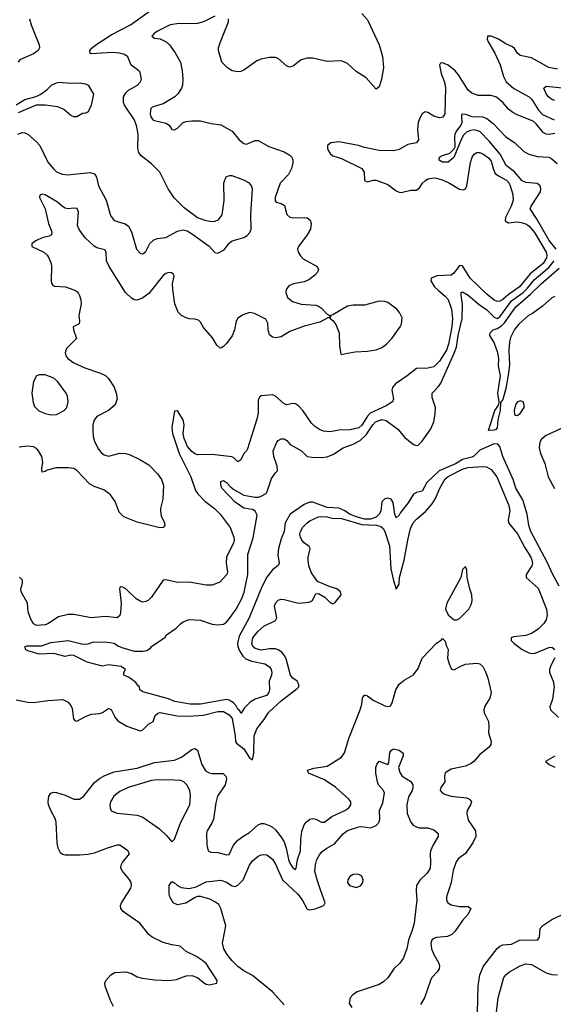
# Model space of a CAD drawing. Header units: inches. Extents: x 1771504 to 1971212, y 471788 to 643615.
# Tile 212 of 256: x 1782454 to 1786160, y 619204 to 626045. Entities that reach past the tile are written whole.
import ezdxf

# ---------------------------------------------------------------- set-up
doc = ezdxf.new("R2010")
doc.units = ezdxf.units.IN
doc.header["$MEASUREMENT"] = 0
doc.layers.add('B7681', color=7, linetype='Continuous')
doc.layers.add('B7682', color=7, linetype='Continuous')

msp = doc.modelspace()

# ---------------------------------------------------------------- linework, layer by layer
at = {"layer": 'B7681', "color": 5}
for points, elevation in [([(1783106, 619190), (1783085.3, 619230), (1783048.5, 619330), (1783045.5, 619350), (1783051, 619370), (1783086.8, 619410), (1783114.6, 619425.4), (1783190, 619428.7), (1783230, 619418.4), (1783270, 619395.1), (1783304.7, 619384.7), (1783393.6, 619373.6), (1783489.9, 619369.9), (1783543.4, 619376.7), (1783610, 619401.4), (1783650, 619403.7), (1783690, 619391.6), (1783730, 619355.1), (1783750, 619343.1), (1783770, 619340.4), (1783822.8, 619350), (1783825.3, 619370), (1783750, 619487), (1783726.9, 619506.9), (1783678, 619538), (1783610.6, 619570), (1783567.6, 619607.6), (1783510, 619616.6), (1783450, 619633.1), (1783374.9, 619670), (1783350, 619690.2), (1783289, 619769), (1783198, 619830), (1783172.2, 619850), (1783155.8, 619870), (1783153.7, 619890), (1783161.7, 619910), (1783218.6, 620000)], 520), ([(1784290, 619199.5), (1784210.1, 619290.1), (1784070, 619404.9), (1784010, 619437.3), (1783970, 619465.8), (1783930, 619506), (1783895.4, 619550), (1783872.2, 619590), (1783861.8, 619630), (1783884.9, 619750), (1783850.3, 619870.3), (1783836.7, 619896.7), (1783810, 619917.1), (1783773.8, 619933.8), (1783710, 619953.4), (1783690, 619953), (1783673.4, 619946.6), (1783606.8, 619906.8), (1783550, 619894.8), (1783521, 619910), (1783496, 619950), (1783491, 619970), (1783491.2, 620000)], 540), ([(1784354.4, 620000), (1784386.5, 619970), (1784416.2, 619930), (1784450, 619866), (1784470, 619859.7), (1784506.8, 619866.8), (1784567.2, 619890), (1784575.5, 619910), (1784544.1, 620000)], 540), ([(1785208.4, 620000), (1785208, 619990), (1785213.3, 619930), (1785193.2, 619766.8), (1785181.2, 619718.8), (1785155.3, 619650), (1785143.8, 619590), (1785118, 619522), (1785094.3, 619490), (1785052.8, 619450), (1785010.7, 619389.3), (1784980.3, 619359.7), (1784950, 619342.8), (1784798.4, 619290), (1784767.8, 619270), (1784749.7, 619250), (1784743, 619210), (1784761.4, 619181.4)], 540), ([(1785433.7, 620000), (1785417.6, 619950), (1785417.6, 619930), (1785427.6, 619910), (1785450, 619895.1), (1785510, 619883.6), (1785570, 619884), (1785588.7, 619870), (1785569.3, 619830), (1785530, 619785.5), (1785477.4, 619710), (1785455.6, 619690), (1785424.5, 619675.5), (1785350, 619668.1), (1785330, 619661.5), (1785316.9, 619650), (1785309.8, 619630), (1785315.4, 619590), (1785330, 619551.1), (1785366.2, 619490), (1785369.7, 619470), (1785366.9, 619450), (1785354.7, 619430), (1785317.7, 619390), (1785306.9, 619370), (1785266, 619250), (1785237.2, 619202.8)], 520), ([(1785632.8, 619147.2), (1785639.4, 619330), (1785649.4, 619410), (1785675, 619470), (1785770, 619592.8), (1785790, 619608.7), (1785810, 619616.4), (1785870, 619621.6), (1785930, 619651.8), (1786050.6, 619649.4), (1786064.1, 619670), (1786070.1, 619729.9), (1786088.1, 619751.9), (1786150, 619792.6), (1786290, 619858.2)], 520), ([(1785763.8, 619130), (1785778.2, 619250), (1785817.8, 619390), (1785831.7, 619410), (1785857, 619430), (1785930, 619470.8), (1785970, 619486), (1786010, 619480.4), (1786110, 619423.1), (1786150, 619411.1), (1786190, 619408.4)], 540)]:
    msp.add_lwpolyline(points, dxfattribs=dict(at, elevation=elevation))
at = {"layer": 'B7682', "color": 5}
for points, elevation in [([(1782440.4, 625250), (1782470, 625260.6), (1782490, 625258.4), (1782510, 625249), (1782570, 625197.3), (1782592.9, 625170), (1782650, 625054), (1782690, 625005.3), (1782710, 624988.9), (1782750, 624971.7), (1782786.6, 624966.6), (1782943.8, 624983.8), (1782974, 624974), (1782986.5, 624950), (1783002, 624890), (1783054.6, 624790), (1783083.6, 624683.6), (1783110.7, 624650), (1783186.6, 624626.6), (1783210.2, 624610.2), (1783231.3, 624570), (1783264.4, 624450), (1783290, 624422), (1783310, 624419.1), (1783330, 624434), (1783358.9, 624490), (1783385.7, 624514.3), (1783410, 624524.4), (1783470, 624531.7), (1783550, 624575.3), (1783590, 624584), (1783617.2, 624577.2), (1783655.3, 624555.3), (1783770, 624470.7), (1783810, 624428), (1783830, 624423.8), (1783873.1, 624446.9), (1783907.9, 624492.1), (1783930, 624507.7), (1784010, 624530.6), (1784034.9, 624545.1), (1784053.4, 624566.6), (1784062, 624590), (1784059.7, 624690), (1784071.2, 624870), (1784064.5, 624890), (1784049.7, 624909.7), (1784010, 624929.6), (1783930, 624959.5), (1783910, 624960.9), (1783886.8, 624950), (1783870.4, 624909.6), (1783871.5, 624788.5), (1783858, 624690), (1783830, 624652), (1783810, 624643.6), (1783790, 624641.3), (1783750, 624647.4), (1783689, 624669), (1783597.3, 624737.3), (1783526.5, 624806.5), (1783485.3, 624870), (1783426.4, 624986.4), (1783370, 625042.7), (1783298.2, 625098.2), (1783281.6, 625121.6), (1783274, 625150), (1783275.9, 625250), (1783264.9, 625310), (1783250, 625351), (1783182.5, 625450), (1783174, 625470), (1783175.4, 625510), (1783190, 625537.3), (1783210, 625556.2), (1783272, 625590), (1783291.6, 625610), (1783300.5, 625630), (1783290, 625679.3), (1783282, 625690), (1783228.9, 625728.9), (1783205.7, 625785.7), (1783182.9, 625802.9), (1783150, 625812.7), (1783097.7, 625817.7), (1782950, 625807.4), (1782943.7, 625810), (1782941.3, 625830), (1782956.9, 625850), (1782983.5, 625870), (1783090, 625940.1), (1783223.5, 626010), (1783426.1, 626153.9)], 540), ([(1783810, 626070.4), (1783730, 626030.4), (1783690, 626019.5), (1783650, 626015.8), (1783562.6, 626017.4), (1783499, 626010), (1783410, 625964.6), (1783388, 625950), (1783372.3, 625930), (1783390, 625916.2), (1783430, 625911.1), (1783471.9, 625891.9), (1783493.7, 625870), (1783534.9, 625814.9), (1783570, 625749.2), (1783583.5, 625690), (1783587.7, 625632.3), (1783585.1, 625590), (1783578.5, 625570), (1783552.4, 625530), (1783532.4, 625510), (1783450, 625460.7), (1783380.7, 625439.3), (1783365.1, 625430), (1783359.8, 625390), (1783364.7, 625370), (1783378.7, 625350), (1783390, 625343.5), (1783470, 625325.1), (1783491.5, 625311.5), (1783510, 625282), (1783530, 625278.9), (1783550, 625291.1), (1783590, 625329.8), (1783610, 625337.4), (1783650, 625342.9), (1783710, 625343.1), (1783783.3, 625323.3), (1783850, 625313.8), (1783930, 625269.7), (1783977.6, 625210), (1784010, 625183.8), (1784030, 625179.3), (1784090, 625205.7), (1784110, 625204.4), (1784185, 625165), (1784290, 625126), (1784330, 625103.1), (1784343.1, 625090), (1784350.6, 625070.6), (1784351.4, 625051.4), (1784341.6, 625010), (1784320.4, 624970), (1784264.2, 624910), (1784229.2, 624810), (1784227.7, 624787.7), (1784236.3, 624776.3), (1784270, 624766.8), (1784292.8, 624752.8), (1784310.6, 624690.6), (1784330, 624672.9), (1784351, 624669), (1784431.2, 624671.2), (1784450, 624667.6), (1784470.9, 624650.9), (1784477.7, 624630), (1784472.8, 624590), (1784449.8, 624550), (1784389.8, 624470), (1784384.1, 624450), (1784387.1, 624430), (1784403.6, 624403.6), (1784423.3, 624383.3), (1784521.2, 624330), (1784529.3, 624310), (1784522, 624290), (1784505.1, 624270), (1784461.8, 624238.2), (1784430, 624223.6), (1784355.3, 624210), (1784324.4, 624195.6), (1784303.7, 624170), (1784302, 624150), (1784314, 624114), (1784347.9, 624087.9), (1784410, 624069.6), (1784510, 624061.6), (1784530, 624055.1), (1784550, 624041.6), (1784590, 623999), (1784608, 623990), (1784606, 623974), (1784594, 623974), (1784537.7, 623942.3), (1784430, 623915.3), (1784330, 623877.8), (1784270, 623841.8), (1784230, 623834.7), (1784210, 623839.6), (1784190, 623855.5), (1784179.1, 623890), (1784177.5, 623937.5), (1784163.7, 623963.7), (1784084.3, 624004.3), (1784050, 624011.4), (1784005.6, 623994.4), (1783969.2, 623970.8), (1783957.4, 623950), (1783946.8, 623890), (1783930, 623848.4), (1783890, 623794.9), (1783870, 623775.5), (1783850, 623763), (1783844.9, 623764.9), (1783822.9, 623782.9), (1783794.1, 623834.1), (1783730, 623906), (1783710, 623943), (1783696.4, 623956.4), (1783670, 623964.9), (1783630, 623966.9), (1783610, 623972.9), (1783577.1, 623990), (1783554, 624014), (1783532.3, 624070), (1783516.9, 624170), (1783514.7, 624210), (1783526.4, 624266.4), (1783519.9, 624279.9), (1783507.2, 624287.2), (1783490, 624287.8), (1783470, 624282), (1783450, 624267.9), (1783350, 624143.6), (1783310, 624111.6), (1783270, 624096.5), (1783250, 624099.5), (1783230, 624110.3), (1783188.1, 624150), (1783075.2, 624330), (1783057.8, 624370), (1783053.7, 624430), (1783046, 624446), (1782990, 624460.2), (1782970, 624472.1), (1782907.5, 624530), (1782866.1, 624586.1), (1782855.3, 624615.3), (1782861.3, 624710), (1782852.1, 624732.1), (1782830, 624735.3), (1782790, 624730.3), (1782770, 624735.6), (1782750, 624746), (1782716.8, 624776.8), (1782630, 624828.7), (1782610, 624832.8), (1782594.5, 624825.5), (1782591.6, 624810), (1782631.6, 624731.6), (1782652.8, 624630), (1782676.1, 624570), (1782675.4, 624550), (1782659.6, 624540.4), (1782610, 624529.2), (1782569.6, 624510), (1782538.4, 624490), (1782537, 624470), (1782620.4, 624430), (1782643.5, 624410), (1782657, 624390), (1782672.4, 624350), (1782675.3, 624330), (1782671.8, 624230), (1782674, 624214), (1782681.7, 624201.7), (1782694.5, 624194.5), (1782771.5, 624188.5), (1782829.1, 624169.1), (1782850, 624156), (1782862, 624142), (1782870, 624129.4), (1782878.1, 624098.1), (1782879.8, 624070), (1782864.6, 623990), (1782869.6, 623950.4), (1782867.2, 623932.8), (1782825.6, 623910), (1782828.3, 623890), (1782849.5, 623830), (1782778.5, 623761.5), (1782769.7, 623730.3), (1782773.3, 623710), (1782788.9, 623690), (1782830, 623661.1), (1782905.6, 623625.6), (1783016, 623590), (1783050, 623573.3), (1783070, 623551.1), (1783110, 623491.3), (1783124.7, 623450), (1783129.7, 623410), (1783117.6, 623370), (1783069.6, 623330), (1782990, 623288.1), (1782970, 623263.1), (1782961.7, 623230), (1782961.8, 623190), (1782964.8, 623150), (1782974.2, 623114.2), (1783001.2, 623061.2), (1783018.9, 623038.9), (1783041.2, 623021.2), (1783070, 623012.3), (1783150, 623033.6), (1783190, 623030.6), (1783222, 623022), (1783288.3, 622990), (1783350, 622952.2), (1783410, 622889.7), (1783439.8, 622850), (1783451.8, 622811.8), (1783447.2, 622712.8), (1783431.6, 622650), (1783430.8, 622630), (1783437.6, 622597.6), (1783460.7, 622550), (1783460.9, 622530), (1783450, 622517.3), (1783426.3, 622513.7), (1783270, 622552.9), (1783178, 622590), (1783144, 622624), (1783116.6, 622696.6), (1783083.5, 622743.5), (1783038, 622778), (1782970, 622802.8), (1782939.1, 622819.1), (1782850, 622912.7), (1782830, 622926), (1782791.9, 622931.9), (1782708, 622932), (1782644.1, 622915.9), (1782630, 622906.8), (1782610, 622902), (1782607.5, 622927.5), (1782615.5, 622970), (1782606.5, 623010), (1782584.9, 623050), (1782570, 623066), (1782550, 623078), (1782510, 623082.9), (1782450, 623074.3)], 520), ([(1784830, 626088.2), (1784870, 626043.6), (1784949.7, 625870), (1784974.7, 625790), (1784980.4, 625710), (1784967.9, 625632.1), (1784953.6, 625586.4), (1784950, 625578), (1784930, 625562), (1784860.3, 625640.3), (1784790, 625684.9), (1784730, 625740.9), (1784690, 625758), (1784590, 625755.3), (1784490, 625776.9), (1784450, 625777.3), (1784410, 625766.3), (1784356.6, 625723.4), (1784330, 625714.4), (1784310, 625721.3), (1784250, 625775.2), (1784230, 625783.2), (1784190, 625783.3), (1784130, 625770.1), (1784101.8, 625758.2), (1784010, 625694.7), (1783990, 625685.5), (1783970, 625682), (1783930, 625689.1), (1783896.5, 625710), (1783858, 625750), (1783834.3, 625830), (1783835.8, 625850), (1783848.6, 625891.4), (1783903.1, 626030), (1783903.8, 626050)], 520), ([(1782522, 626050), (1782532.5, 626010), (1782589.3, 625870), (1782591.1, 625850), (1782582.4, 625830), (1782550, 625807.6), (1782453.9, 625766.1), (1782442, 625750)], 540), ([(1786190, 625702), (1786130, 625713.1), (1786010, 625781), (1785930, 625796.3), (1785911.3, 625811.3), (1785890, 625845.7), (1785877.1, 625857.1), (1785830, 625878.2), (1785780.3, 625910), (1785730, 625930.2), (1785703.7, 625930), (1785701.8, 625910), (1785707.9, 625890), (1785753.2, 625813.2), (1785790.3, 625730.3), (1785815.5, 625650), (1785834.2, 625614.2), (1785887, 625567), (1785992.1, 625510), (1786011.9, 625490), (1786056.9, 625416.9), (1786086.2, 625386.2), (1786166.6, 625350)], 480), ([(1786170, 625255.3), (1786130, 625247.2), (1786110, 625250.3), (1786090, 625261.1), (1786041.3, 625321.3), (1786020.3, 625340.3), (1785910, 625383.1), (1785880.4, 625400.4), (1785850, 625423.7), (1785810.2, 625470.2), (1785766.3, 625506.3), (1785730, 625517.1), (1785638.2, 625518.2), (1785594.4, 625534.4), (1785570, 625555.3), (1785502.1, 625662.1), (1785479, 625690), (1785430, 625728.1), (1785390, 625745.3), (1785377, 625743), (1785371, 625729), (1785382.2, 625670), (1785405, 625610), (1785411.9, 625571.9), (1785406.4, 625390), (1785392.1, 625367.9), (1785370, 625363.5), (1785330, 625375.4), (1785290, 625400.2), (1785270, 625404.7), (1785250, 625391.6), (1785230, 625357), (1785222.4, 625330), (1785217.1, 625282.9), (1785224.7, 625210), (1785210, 625190.3), (1785150, 625176.8), (1785090, 625141.9), (1785050, 625133.9), (1784950, 625137.1), (1784850, 625156.5), (1784808.2, 625170), (1784670, 625195.7), (1784615.1, 625190), (1784591.1, 625170), (1784592, 625150), (1784602.2, 625130), (1784610, 625116.3), (1784630, 625098.9), (1784690, 625080.3), (1784829.9, 625009.9), (1784845.7, 624985.7), (1784850, 624926.6), (1784870, 624918), (1784910, 624929), (1784930, 624928.9), (1785010, 624900.7), (1785070, 624857), (1785090, 624846), (1785104.6, 624844.6), (1785170, 624861.6), (1785210, 624861.6), (1785230, 624876), (1785252.8, 624910), (1785272, 624928), (1785290, 624938.5), (1785330, 624945.6), (1785350, 624943.9), (1785395.1, 624930), (1785440.4, 624910), (1785510, 624867.9), (1785536.7, 624863.3), (1785550, 624869.7), (1785558.8, 624890), (1785586.2, 625053.8), (1785596.9, 625090), (1785610, 625109.7), (1785630, 625121.7), (1785650, 625121.5), (1785670, 625113.5), (1785710, 625085), (1785730, 625062.6), (1785744.1, 625004.1), (1785757.3, 624977.3), (1785779.2, 624959.2), (1785836.2, 624930), (1785853.9, 624910), (1785861.2, 624890), (1785878.5, 624830), (1785880.7, 624790), (1785867.2, 624750), (1785829.2, 624670), (1785826.6, 624646.6), (1785850, 624633.6), (1785910, 624639.5), (1785936.8, 624636.8), (1785970, 624625.8), (1785990, 624612), (1786030, 624565.5), (1786110.4, 624430), (1786116.6, 624410), (1786113.8, 624390), (1786089.5, 624350), (1786000.5, 624279.5), (1785925.9, 624190), (1785846.9, 624133.1), (1785810, 624100.3), (1785790, 624089.6), (1785770, 624087.8), (1785750, 624096), (1785697.8, 624137.8), (1785583.2, 624250), (1785530, 624334.4), (1785510, 624337), (1785470, 624283.6), (1785450, 624270.2), (1785353.6, 624266.4), (1785312.8, 624250), (1785309.8, 624230), (1785335.9, 624190), (1785362.4, 624162.4), (1785410, 624124.2), (1785430, 624099.8), (1785453.5, 624033.5), (1785459.9, 623970), (1785455.2, 623910), (1785433.1, 623790), (1785417.6, 623750), (1785370, 623672.5), (1785330, 623634), (1785290, 623622.7), (1785210, 623620.7), (1785145.1, 623570), (1785064, 623516), (1785043.5, 623490), (1785039.4, 623470), (1785049.8, 623410), (1785043.1, 623390), (1784998.8, 623361.2), (1784889, 623311), (1784869.6, 623290.4), (1784830, 623228.1), (1784809.7, 623210), (1784750, 623194.8), (1784670, 623193.9), (1784610, 623181.6), (1784565.1, 623185.1), (1784536.8, 623196.8), (1784500.8, 623220.8), (1784481.4, 623241.4), (1784419.7, 623330), (1784390, 623361.5), (1784370, 623375.6), (1784350, 623377.6), (1784310, 623368.9), (1784290, 623374.9), (1784231.1, 623430), (1784210, 623437.6), (1784130, 623432), (1784118.7, 623421.3), (1784110, 623401), (1784109.4, 623310.6), (1784102.2, 623270), (1784036.4, 623063.6), (1784030, 623050.5), (1784009.6, 623030), (1783990, 622987.3), (1783970, 622974), (1783942, 623002), (1783928.5, 623008.5), (1783790, 623024.7), (1783690, 623022.1), (1783670, 623029.5), (1783650, 623044.5), (1783620.2, 623080.2), (1783595.6, 623135.6), (1783588.8, 623170), (1783595.7, 623230), (1783590, 623264.2), (1783550, 623326.7), (1783530, 623324), (1783510, 623212), (1783515.4, 623170), (1783560.8, 623030), (1783643.1, 622870), (1783675, 622775), (1783691.7, 622750), (1783740, 622700), (1783807.6, 622650), (1783847, 622610), (1783916.2, 622516.2), (1783942.2, 622450), (1783943.5, 622430), (1783938.5, 622410), (1783890.6, 622310), (1783887, 622270), (1783896.3, 622210), (1783892, 622190), (1783842.9, 622137.1), (1783790, 622117.1), (1783750, 622115.8), (1783630, 622137.5), (1783550, 622134.7), (1783470, 622154.3), (1783450, 622150.3), (1783370, 622033.7), (1783347.7, 622012.3), (1783330, 622002.6), (1783310, 621998.9), (1783290, 622004.6), (1783262.3, 622022.3), (1783190, 622091.6), (1783170, 622103.1), (1783156.5, 622103.5), (1783150, 622101), (1783147.8, 622090), (1783158.7, 621990), (1783154.5, 621925.5), (1783150, 621904.4), (1783130, 621890.2), (1783050, 621899.1), (1782950, 621888.9), (1782830, 621912.9), (1782790, 621912.5), (1782723.3, 621896.7), (1782650, 621846.8), (1782630, 621839.8), (1782570, 621836.9), (1782550, 621847.2), (1782530, 621880.4), (1782513.1, 621930), (1782507.3, 621990), (1782463.9, 622070), (1782461.9, 622090), (1782472.8, 622130), (1782472.9, 622150), (1782452.8, 622172.8)], 480), ([(1782430, 625452.7), (1782490, 625489.4), (1782568.5, 625511.5), (1782595.3, 625524.7), (1782642.8, 625557.2), (1782674.8, 625590), (1782710, 625607), (1782730, 625611.5), (1782810, 625603.6), (1782870, 625607.3), (1782910, 625599.5), (1782929, 625590), (1782966.8, 625526.8), (1782951.3, 625451.3), (1782930, 625405.5), (1782910, 625394.9), (1782890, 625392.7), (1782850, 625370.6), (1782830, 625370.5), (1782810, 625379.3), (1782760.9, 625420.9), (1782719.3, 625439.3), (1782629.6, 625450.4), (1782569.3, 625450.7), (1782442.7, 625397.3)], 560), ([(1786170, 625482.6), (1786150, 625491.1), (1786126.4, 625510), (1786110.6, 625530), (1786094.7, 625570), (1786110, 625582.3), (1786270, 625565.8)], 460), ([(1786181.1, 624450), (1786131.7, 624511.7), (1786044.5, 624664.5), (1785999.4, 624730), (1786007.1, 624750), (1786072, 624850), (1786074.5, 624870), (1786069.8, 624890), (1786047.6, 624907.6), (1785970, 624912.8), (1785944.6, 624924.6), (1785890, 624988.6), (1785832.6, 625032.6), (1785792, 625110), (1785717.7, 625197.7), (1785650, 625267.1), (1785610, 625279), (1785584.4, 625275.6), (1785557.6, 625262.4), (1785536.9, 625243.1), (1785522.3, 625217.7), (1785470, 625086.6), (1785430, 625054), (1785390, 625054.5), (1785368.3, 625068.3), (1785370, 625090.4), (1785390, 625102.4), (1785441.7, 625118.3), (1785472.9, 625147.1), (1785478, 625162), (1785476, 625230), (1785479.3, 625250), (1785488.4, 625270), (1785515.9, 625304.1), (1785527.7, 625330), (1785525, 625375), (1785528.4, 625391.6), (1785550, 625389.1), (1785593.4, 625373.4), (1785670, 625369.6), (1785698.2, 625358.2), (1785743.8, 625323.8), (1785830, 625230.9), (1785891.8, 625191.8), (1785956.9, 625130), (1785989.7, 625109.7), (1786050, 625093.9), (1786130, 625089.4), (1786150, 625078.6), (1786186.5, 625046.5)], 460), ([(1786201.1, 622110), (1786156.1, 622190), (1786116.9, 622276.9), (1786004.1, 622490), (1785989.9, 622530), (1785979, 622610), (1785949.9, 622710), (1785900.4, 622790), (1785881.9, 622850), (1785810.9, 623010), (1785790, 623078.9), (1785775, 623095), (1785750, 623097.9), (1785650, 623055), (1785608.1, 623011.9), (1785595.3, 623004.7), (1785530, 622989.4), (1785480.5, 622959.5), (1785368.7, 622910), (1785281.1, 622830), (1785250, 622769.8), (1785210, 622759.2), (1785190, 622748.8), (1785151.4, 622688.6), (1785099.2, 622620.8), (1785090, 622601.6), (1785070, 622582.9), (1785060.8, 622610), (1785048.2, 622690), (1785033.1, 622713.1), (1785010, 622721.1), (1784990, 622715.8), (1784970, 622695.8), (1784961.6, 622630), (1784950.7, 622609.3), (1784930.5, 622589.5), (1784890, 622575.7), (1784850, 622575.8), (1784792.7, 622590), (1784744.5, 622610), (1784712.6, 622632.6), (1784670, 622650.9), (1784590, 622655.1), (1784490, 622691.8), (1784470, 622693.6), (1784430, 622675.7), (1784332.8, 622610), (1784299, 622550), (1784290.3, 622489.8), (1784270, 622438.4), (1784252.4, 622370), (1784247.3, 622327.3), (1784255.3, 622270), (1784250, 622253.2), (1784210, 622223.5), (1784170, 622172.3), (1784135.7, 622104.3), (1784048.2, 621890), (1783978.1, 621761.9), (1783966.9, 621713.1), (1783968.9, 621690), (1783979.5, 621659.5), (1784003.6, 621623.6), (1784025, 621605), (1784067.2, 621587.2), (1784156.3, 621570), (1784190, 621548.2), (1784200.3, 621530), (1784204.6, 621510), (1784202, 621490), (1784186.4, 621450), (1784190, 621388.7), (1784185.3, 621370), (1784167.7, 621350), (1784090, 621323.5), (1784055.8, 621304.2), (1784016.1, 621263.9), (1783993, 621227), (1783990, 621226), (1783983.5, 621243.5), (1783970, 621255.1), (1783957.8, 621277.8), (1783939.1, 621299.1), (1783910, 621318), (1783890, 621321.5), (1783710, 621288.7), (1783638, 621290), (1783531.7, 621308.3), (1783486.5, 621326.5), (1783310, 621375.3), (1783288.9, 621388.9), (1783286, 621410), (1783276.4, 621416.4), (1783260.4, 621440.4), (1783213.6, 621473.6), (1783178, 621490), (1783178, 621510), (1783188.7, 621530), (1783159, 621550), (1783070, 621562.9), (1783030, 621554), (1782921.8, 621581.8), (1782830, 621626.6), (1782810, 621629.4), (1782770, 621621.6), (1782690, 621640.4), (1782590, 621637.3), (1782510, 621660.4), (1782494, 621670), (1782491.8, 621690), (1782504.2, 621695.8), (1782605.8, 621694.2), (1782670, 621717.7), (1782790, 621732.9), (1782892.8, 621707.2), (1782930, 621708), (1782960.2, 621719.8), (1783050, 621722.8), (1783110, 621712.7), (1783135.2, 621695.2), (1783163.1, 621683.1), (1783250, 621658.7), (1783310, 621657), (1783336.9, 621663.1), (1783361.5, 621678.5), (1783369.3, 621690), (1783441.5, 621738.5), (1783464.1, 621755.9), (1783474, 621770), (1783541.7, 621818.3), (1783570, 621846.8), (1783590, 621861), (1783630, 621878.8), (1783710, 621873.7), (1783790, 621844.4), (1783830, 621841.2), (1783870, 621845.6), (1783890, 621858.9), (1783910, 621881.7), (1783958.4, 621950), (1783997, 622023), (1784012.8, 622067.2), (1784039.6, 622190), (1784039.3, 622330), (1784076, 622444), (1784103.2, 622603.2), (1784090, 622631.4), (1784070, 622641.4), (1784010, 622652), (1783950, 622692), (1783858.9, 622790), (1783851.5, 622810), (1783850, 622836), (1783870, 622842.4), (1783890, 622830.4), (1783918.4, 622798.4), (1783941, 622781), (1784010, 622740.9), (1784090, 622727.3), (1784111.5, 622728.5), (1784127.4, 622732.6), (1784165.9, 622754.1), (1784173.8, 622766.2), (1784203.8, 622856.2), (1784230, 622897), (1784245.6, 622910), (1784243.3, 622943.3), (1784218.4, 623010), (1784214, 623050), (1784239.5, 623110), (1784250, 623122), (1784270, 623132.4), (1784290, 623132), (1784310, 623120.5), (1784333.3, 623093.3), (1784410.4, 623050), (1784450.2, 623010.2), (1784484.4, 623004.4), (1784550, 623002.3), (1784590, 623007.1), (1784634, 623026), (1784701, 623070), (1784770, 623096.8), (1784818.1, 623121.9), (1784860.5, 623159.5), (1784907.1, 623230), (1784926.5, 623250), (1784970, 623268.1), (1784999.1, 623259.1), (1785079.7, 623199.7), (1785130, 623141.7), (1785190, 623092.9), (1785210, 623085.4), (1785222, 623090), (1785250, 623116.5), (1785310, 623201.3), (1785329.8, 623250), (1785341, 623310), (1785342.6, 623350), (1785319.7, 623419.8), (1785319.7, 623450), (1785363.5, 623496.5), (1785379.6, 623520.4), (1785472.9, 623727.1), (1785487.7, 623770), (1785499.9, 623850), (1785527.5, 623970), (1785529.1, 624069.1), (1785520.2, 624130), (1785521.6, 624150), (1785530, 624154.2), (1785570, 624131.9), (1785646.3, 624066.3), (1785698.6, 624030), (1785750, 623977.6), (1785770, 623969.7), (1785790, 623979.5), (1785869.5, 624090.5), (1785950, 624150.6), (1785980.2, 624179.8), (1786030, 624240.4), (1786130, 624322.6), (1786167.3, 624370)], 460), ([(1786170, 624121.2), (1786150, 624112), (1786084.4, 624055.6), (1786015.3, 624004.7), (1785988, 623990), (1785922, 623930), (1785890, 623892.3), (1785863.1, 623836.9), (1785855.2, 623804.8), (1785852.3, 623747.7), (1785856.5, 623650), (1785850, 623589), (1785830, 623482.7), (1785810, 623407), (1785794.7, 623385.3), (1785792.3, 623330), (1785775.1, 623264.9), (1785771.1, 623208.9), (1785761.7, 623198.3), (1785750, 623193.7), (1785709.7, 623189.7), (1785753.3, 623330), (1785781.6, 623370), (1785784.7, 623390), (1785775.4, 623450), (1785794.7, 623570), (1785780.1, 623640.1), (1785782.2, 623690), (1785776.1, 623730), (1785750, 623802), (1785718.7, 623850), (1785722.4, 623870), (1785743, 623890), (1785770, 623900.1), (1785801, 623919), (1785821.1, 623938.9), (1785900.2, 624050), (1786002.9, 624137.1), (1786077.3, 624210), (1786201.5, 624318.5)], 440), ([(1786250, 623221.2), (1786110, 623155.5), (1786078.5, 623130), (1786065.9, 623110), (1786062.1, 623070), (1786071.9, 623030), (1786101.7, 622961.7), (1786124.6, 622870), (1786168, 622788)], 460), ([(1782430, 621318.9), (1782510, 621302.8), (1782550, 621301.1), (1782650, 621315.7), (1782750, 621322), (1782759.1, 621319.1), (1782790, 621302.9), (1782810, 621280.9), (1782818.8, 621258.8), (1782827.1, 621187.1), (1782836.2, 621176.2), (1782850, 621171.1), (1782910, 621203.5), (1782950, 621218.9), (1783010, 621225.1), (1783030, 621231.2), (1783070, 621259.6), (1783090, 621251.8), (1783116.5, 621196.5), (1783134.5, 621174.5), (1783197.7, 621137.7), (1783290, 621103.7), (1783310, 621110.8), (1783349.6, 621150.4), (1783381.1, 621170), (1783394.3, 621210), (1783413, 621227), (1783430, 621230.6), (1783547.6, 621207.6), (1783625.6, 621205.6), (1783730, 621212.9), (1783830, 621237.9), (1783870, 621237.8), (1783910, 621216.5), (1783930, 621189.8), (1783951.1, 621070), (1783952.5, 621030), (1783959.5, 621019.5), (1784010, 620978.2), (1784050, 620916.5), (1784070, 620902), (1784079.3, 620950), (1784082, 621070), (1784101.4, 621118.6), (1784150, 621180.7), (1784185.1, 621234.9), (1784270, 621311.9), (1784381.2, 621398.8), (1784392.1, 621410), (1784393.4, 621426.6), (1784380.2, 621450), (1784351.8, 621470), (1784334.1, 621490), (1784304.8, 621604.8), (1784291.8, 621630), (1784275, 621650), (1784250, 621667.5), (1784230, 621674.8), (1784190, 621674.8), (1784130, 621665.7), (1784090, 621675.2), (1784072.6, 621690), (1784065.7, 621710), (1784074, 621750), (1784110, 621796.4), (1784150, 621832.3), (1784230.6, 621870), (1784239.3, 621890), (1784224.9, 621970), (1784230, 621992), (1784250, 622013), (1784270, 622018.9), (1784290, 622017.4), (1784390, 621992), (1784461.2, 621998.8), (1784476.3, 622003.7), (1784487, 622013), (1784510, 622055.6), (1784530, 622059.3), (1784573.8, 622033.8), (1784610, 621995.6), (1784630, 621987.6), (1784644.5, 621995.5), (1784686, 622050), (1784682.8, 622070), (1784656, 622090), (1784610, 622104), (1784522, 622142), (1784481.7, 622201.7), (1784463.3, 622250), (1784457, 622290), (1784457.3, 622310), (1784471.8, 622371.8), (1784464.7, 622384.7), (1784430, 622410.1), (1784413.2, 622430), (1784403.7, 622450), (1784400.6, 622470), (1784404.3, 622490), (1784421.1, 622518.9), (1784450, 622549.8), (1784470, 622563.7), (1784530, 622589.9), (1784550, 622593.9), (1784589.6, 622590.4), (1784621.7, 622581.7), (1784690, 622580.4), (1784830, 622537.9), (1784933.1, 622533.1), (1784962.7, 622522.7), (1784977.5, 622510), (1784989.3, 622489.3), (1785022.1, 622390), (1785031.6, 622230), (1785050, 622149.3), (1785070, 622089.2), (1785090, 622122), (1785092.7, 622170), (1785124.4, 622290), (1785150.6, 622430), (1785169.6, 622510.4), (1785188.1, 622550), (1785210, 622575.3), (1785271.9, 622628.1), (1785319.2, 622680.8), (1785341.4, 622718.6), (1785371.6, 622790), (1785410, 622854.1), (1785430, 622871.3), (1785530, 622921.1), (1785567.3, 622932.7), (1785670, 622940.2), (1785697.3, 622937.3), (1785730, 622919.3), (1785767.2, 622870), (1785852.6, 622670), (1785858.1, 622630), (1785846.1, 622570), (1785848.2, 622550), (1785912.4, 622472.4), (1785959.5, 622379.5), (1786004.3, 622310), (1786012.4, 622290), (1786015.2, 622270), (1786012, 622250), (1785972.7, 622190), (1785972.1, 622170), (1786055.6, 622095.6), (1786112.6, 621950), (1786118, 621910), (1786110, 621875.3), (1786093.7, 621850), (1786054.6, 621810), (1786010, 621779.4), (1785970, 621765.5), (1785882.9, 621757.1), (1785868.7, 621750), (1785868.8, 621731.2), (1785888.7, 621710), (1785944.8, 621670), (1785990, 621645.4), (1786010, 621641.6), (1786035.6, 621644.4), (1786130, 621684.2), (1786150, 621684.5), (1786170.7, 621670)], 480), ([(1783218.6, 620000), (1783225, 620010), (1783230.2, 620030), (1783227.3, 620050), (1783214.6, 620074.6), (1783168.4, 620130), (1783157, 620150), (1783158.3, 620170), (1783167.9, 620190), (1783215.8, 620250), (1783206, 620270), (1783150, 620308.9), (1783130, 620309.1), (1783067.8, 620292.2), (1782970, 620255.2), (1782930, 620246), (1782870, 620240.2), (1782770, 620240.7), (1782750, 620245.8), (1782737.4, 620257.4), (1782720.7, 620290), (1782714.3, 620325.7), (1782707.5, 620470), (1782702.2, 620490), (1782669, 620550), (1782654.9, 620590), (1782652, 620610), (1782655.5, 620650), (1782671, 620670), (1782690, 620677.6), (1782710, 620676.3), (1782770, 620656.8), (1782829.8, 620629.8), (1782870, 620629.8), (1782898.5, 620650), (1782973.9, 620746.1), (1783007.3, 620772.7), (1783046.3, 620793.7), (1783110, 620818.3), (1783270, 620845.8), (1783390, 620884.3), (1783530, 620899.9), (1783578.1, 620921.9), (1783650, 620973.6), (1783670, 620980.9), (1783690, 620969.2), (1783717.9, 620870), (1783745.6, 620825.6), (1783770, 620811.9), (1783790, 620808.1), (1783868.2, 620808.2), (1783885.6, 620790), (1783889.6, 620770), (1783880.5, 620730), (1783828.9, 620650), (1783815.7, 620604.3), (1783800.3, 620490), (1783791.9, 620468.1), (1783756.4, 620410), (1783750.8, 620390), (1783754.4, 620310), (1783764, 620270), (1783781.2, 620261.2), (1783830, 620259), (1783890, 620242), (1783910, 620245.7), (1783939.4, 620310), (1783970, 620344.6), (1784010, 620374.6), (1784050, 620397.4), (1784110, 620451.7), (1784130, 620459.8), (1784150, 620460.7), (1784190, 620447.2), (1784210, 620435), (1784230, 620417.4), (1784270, 620365.8), (1784290, 620332.1), (1784305.7, 620290), (1784320.4, 620210), (1784330, 620184.5), (1784350, 620152.4), (1784370, 620141.3), (1784375.2, 620150), (1784384.2, 620210), (1784404.1, 620270), (1784406.5, 620350), (1784414.7, 620405.3), (1784429.3, 620450), (1784443.2, 620470), (1784470, 620490.7), (1784490, 620495), (1784510, 620491.5), (1784550, 620470.8), (1784570, 620469.8), (1784621.7, 620510), (1784711.4, 620550), (1784739.2, 620570), (1784753.6, 620590), (1784752.9, 620610), (1784740.2, 620630), (1784650.6, 620710.6), (1784570, 620763.8), (1784461, 620810), (1784452, 620830), (1784495.9, 620844.1), (1784590, 620859.7), (1784690, 620921.3), (1784709.3, 620950.7), (1784740.2, 621050), (1784818.4, 621250), (1784830.2, 621290), (1784834.9, 621330), (1784846, 621350), (1784850, 621353.3), (1784870, 621346.6), (1784910, 621318.3), (1784990, 621277.6), (1785010, 621273.5), (1785030, 621278.7), (1785041.6, 621298.4), (1785065.5, 621390), (1785090, 621429.5), (1785123.4, 621456.6), (1785190, 621494), (1785221.6, 621538.4), (1785250.5, 621610), (1785350, 621714), (1785384.7, 621735.3), (1785390, 621746), (1785410, 621726), (1785416.5, 621696.5), (1785429.2, 621670), (1785426.3, 621610), (1785436, 621570), (1785453.3, 621533.3), (1785470, 621527), (1785523.4, 621556.6), (1785550, 621566.2), (1785630, 621575.4), (1785650, 621569.6), (1785670, 621551.8), (1785691, 621510), (1785706, 621470), (1785728.3, 621370), (1785719.7, 621330), (1785685.4, 621274.6), (1785678.5, 621250), (1785681.1, 621230), (1785709.8, 621170), (1785713.8, 621130), (1785709.8, 621090), (1785728.3, 621030), (1785726.6, 621010), (1785714.7, 620990), (1785650, 620939.6), (1785608.2, 620891.8), (1785590, 620878.2), (1785550, 620858.5), (1785450, 620837), (1785410, 620812.4), (1785405.5, 620790), (1785407.9, 620750), (1785378.7, 620710), (1785374.2, 620690), (1785390.5, 620670.5), (1785403.9, 620663.9), (1785450, 620649.9), (1785558, 620638), (1785579.5, 620630), (1785591.2, 620610), (1785586, 620590), (1785563.1, 620550), (1785559.3, 620530), (1785570, 620484.2), (1785620.7, 620410), (1785621.5, 620370), (1785604.4, 620330), (1785550, 620252.9), (1785502.1, 620217.9), (1785485, 620195), (1785465.5, 620134.5), (1785449.9, 620050.1), (1785433.7, 620000)], 520), ([(1786170, 621610.5), (1786142.5, 621557.5), (1786134.6, 621530), (1786134.2, 621510), (1786158.5, 621450), (1786165.6, 621410), (1786156, 621324), (1786137.2, 621270), (1786141.7, 621250), (1786197.6, 621197.6)], 480), ([(1784544.1, 620000), (1784519.8, 620070), (1784504.8, 620130), (1784507.9, 620172.1), (1784518.2, 620210), (1784536.3, 620243.7), (1784554.3, 620265.7), (1784587, 620290), (1784641.1, 620318.9), (1784704, 620390), (1784730, 620410.8), (1784810, 620438.2), (1784830, 620440.4), (1784890, 620429.8), (1784930, 620447.2), (1784950, 620469.6), (1784955.8, 620490), (1784952.9, 620550), (1784975.2, 620604.8), (1784988.7, 620670), (1784981.3, 620690), (1784947, 620730), (1784939.5, 620750), (1784927.2, 620810), (1784928.7, 620850), (1784934.9, 620870), (1784950, 620892.3), (1785010.4, 620869.6), (1785017.3, 620882.7), (1785026, 620954), (1785036.3, 620970), (1785050, 620979.6), (1785089, 620970), (1785117, 620950), (1785116.9, 620930), (1785086, 620850), (1785094.3, 620814.3), (1785109.6, 620790), (1785171.4, 620751.4), (1785184, 620730), (1785185.7, 620710), (1785180.4, 620690), (1785155.2, 620644.8), (1785142.6, 620590), (1785146, 620530), (1785169.8, 620469.8), (1785187.7, 620447.7), (1785210, 620436.3), (1785230.3, 620429.7), (1785290, 620429.5), (1785330, 620416), (1785361.2, 620390), (1785360.9, 620370), (1785326.7, 620313.3), (1785308.5, 620270), (1785304.7, 620250), (1785308.5, 620190), (1785305.1, 620150), (1785284, 620116), (1785233.6, 620066.4), (1785209.7, 620030), (1785208.4, 620000)], 540), ([(1786172.1, 620927.9), (1786107.3, 620890), (1786132, 620870), (1786170.7, 620850.7)], 480), ([(1783491.2, 620000), (1783491.3, 620030), (1783510, 620058), (1783530, 620048.7), (1783549.3, 620029.3), (1783575.3, 620015.3), (1783630, 620009.4), (1783679.6, 620020.4), (1783750, 620054.5), (1783850, 620067.6), (1783890, 620053.3), (1783930, 620027.8), (1783950, 620023.5), (1783970, 620031.1), (1784007.1, 620070), (1784049.2, 620170), (1784070, 620200.5), (1784110, 620234.5), (1784130, 620243.5), (1784150, 620246), (1784170, 620242.3), (1784210, 620212.4), (1784230, 620178.7), (1784279.4, 620070), (1784354.4, 620000)], 540)]:
    msp.add_lwpolyline(points, dxfattribs=dict(at, elevation=elevation))
for points, elevation in [([(1784950, 624089.8), (1784850, 624062), (1784770, 624061.4), (1784730, 624053.7), (1784630, 623995.1), (1784612, 623990), (1784611.3, 623970), (1784630, 623956), (1784650, 623928), (1784673.6, 623870), (1784676.4, 623776.4), (1784683.5, 623723.5), (1784690, 623718), (1784730, 623728.7), (1784783, 623737), (1784870, 623740.8), (1784930, 623750.8), (1784970, 623766.6), (1785001.8, 623790), (1785039, 623830), (1785096.8, 623910), (1785106.6, 623930), (1785110, 623972.7), (1785092.9, 624010), (1785073.9, 624033.9), (1785010, 624079.1), (1784986.9, 624086.9)], 520), ([(1782590, 623578), (1782571.3, 623570), (1782548.6, 623531.4), (1782537.1, 623450), (1782546.4, 623386.4), (1782556.7, 623356.7), (1782587.4, 623327.4), (1782630, 623308.4), (1782670, 623300.5), (1782710, 623302), (1782762.7, 623330), (1782780.7, 623350), (1782791.5, 623390), (1782785.6, 623430), (1782777.6, 623450), (1782719.6, 623530), (1782690, 623553.6), (1782630, 623577)], 540), ([(1785930, 623396.9), (1785910, 623387), (1785898.7, 623370), (1785887.7, 623330), (1785890, 623302.8), (1785897.5, 623297.5), (1785910, 623294.4), (1785930, 623309.1), (1785959.1, 623350), (1785958.3, 623370), (1785950, 623389.3)], 460), ([(1785550, 622246), (1785530, 622226), (1785518, 622170), (1785421.6, 621990), (1785410.6, 621950), (1785430.4, 621910.4), (1785461.7, 621881.7), (1785470, 621876.3), (1785490, 621875.5), (1785510, 621884.9), (1785574, 621950), (1785592.7, 621987.3), (1785596.9, 622010), (1785595.1, 622050), (1785580.7, 622090), (1785562, 622170), (1785560.4, 622220.4)], 520), ([(1783410, 620764.3), (1783370, 620758.9), (1783206.7, 620710), (1783150, 620683.5), (1783107.9, 620650), (1783085.5, 620610), (1783080.9, 620590), (1783081.1, 620570), (1783090, 620548.2), (1783130, 620531.7), (1783270, 620517.2), (1783310, 620504), (1783424, 620424), (1783475.8, 620375.8), (1783510, 620332), (1783530, 620351.3), (1783573.5, 620470), (1783635.1, 620590), (1783640.9, 620650), (1783636.4, 620690), (1783615.1, 620730), (1783593.3, 620750), (1783570, 620758.2), (1783530, 620762.5)], 540), ([(1784790, 620109.5), (1784770, 620105.1), (1784747.8, 620092.2), (1784733, 620070), (1784730.6, 620050), (1784745.5, 620030), (1784790, 620016.4), (1784810, 620023), (1784824, 620030), (1784837.2, 620050), (1784839.3, 620070), (1784830, 620094), (1784810, 620106.6)], 560)]:
    msp.add_lwpolyline(points, close=True, dxfattribs=dict(at, elevation=elevation))

doc.saveas('drawing.dxf')
